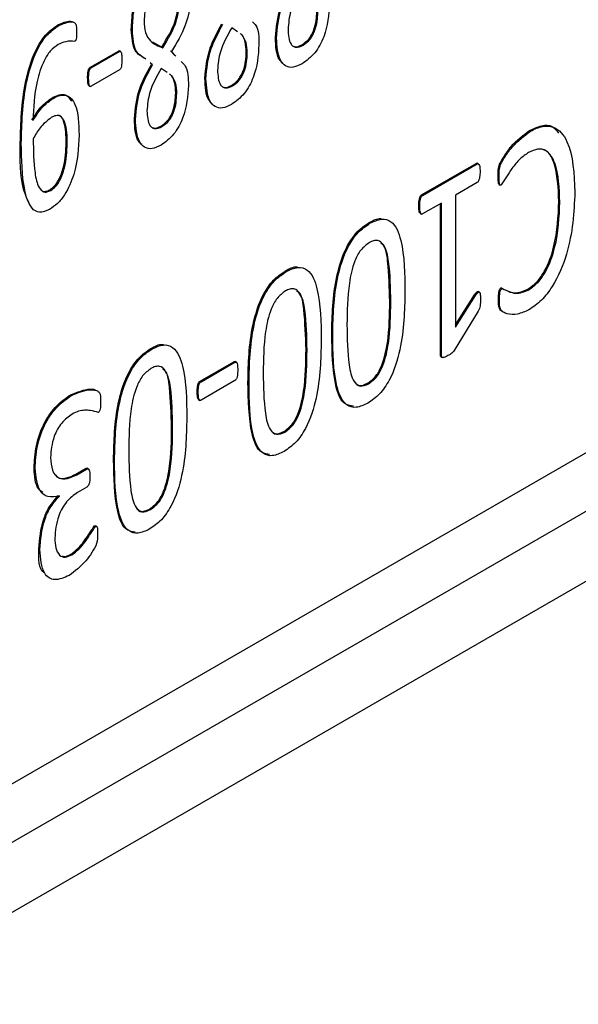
# Model space of a CAD drawing. Header units: inches. Extents: x 0 to 5766, y -2164 to 1330.
# Tile 7 of 210: x 438 to 454, y 909 to 936. Entities that reach past the tile are written whole.
import ezdxf

# ---------------------------------------------------------------- set-up
doc = ezdxf.new("R2010")
doc.units = ezdxf.units.IN
doc.header["$MEASUREMENT"] = 0

msp = doc.modelspace()

# ---------------------------------------------------------------- linework, layer by layer
at = {"color": 7, "linetype": 'Continuous', "lineweight": 25}
for p, q in [((703.445, 1066.575), (383.833, 882.112)), ((704.294, 1065.105), (384.681, 880.643)), ((387.368, 885.787), (542.932, 975.569)), ((439.037, 936.063), (439.009, 936.079)), ((441.093, 935.932), (441.064, 935.949)), ((444.034, 935.887), (443.869, 935.998)), ((441.658, 935.601), (441.913, 935.456)), ((445.122, 935.707), (445.093, 935.723)), ((445.834, 935.525), (445.863, 935.508)), ((439.909, 934.892), (440.702, 935.349)), ((439.938, 934.876), (440.73, 935.333)), ((440.73, 935.333), (440.702, 935.349)), ((440.767, 935.332), (440.732, 935.352)), ((441.913, 935.456), (441.942, 935.44)), ((442.16, 935.35), (442.28, 935.224)), ((442.188, 935.334), (442.308, 935.207)), ((444.278, 935.312), (444.306, 935.296)), ((441.654, 934.959), (441.587, 935.018)), ((439.938, 934.876), (439.909, 934.892)), ((440.73, 934.819), (439.938, 934.362)), ((442.063, 934.75), (441.898, 934.86)), ((439.871, 934.579), (439.843, 934.596)), ((443.15, 934.569), (443.122, 934.585)), ((439.877, 934.377), (439.912, 934.357)), ((442.307, 934.175), (442.335, 934.158)), ((443.863, 934.387), (443.892, 934.371)), ((438.878, 934.024), (438.85, 934.04)), ((441.179, 933.431), (441.151, 933.448)), ((441.892, 933.249), (441.92, 933.233)), ((452.223, 933.11), (452.195, 933.126)), ((437.989, 932.768), (437.96, 932.784)), ((439.245, 932.78), (439.274, 932.764)), ((449.178, 931.325), (450.703, 932.205)), ((450.731, 932.189), (450.703, 932.205)), ((450.768, 932.189), (450.733, 932.209)), ((449.206, 931.309), (450.731, 932.189)), ((450.731, 931.671), (450.122, 931.319)), ((451.343, 931.855), (451.315, 931.871)), ((438.783, 931.466), (438.812, 931.45)), ((451.343, 931.619), (451.378, 931.598)), ((449.206, 931.309), (449.178, 931.325)), ((450.122, 931.319), (450.122, 927.627)), ((453.042, 931.121), (453.014, 931.138)), ((449.125, 931.006), (449.096, 931.022)), ((449.734, 931.095), (449.206, 930.791)), ((449.706, 926.846), (449.706, 931.079)), ((449.734, 926.83), (449.734, 931.095)), ((447.734, 930.53), (447.706, 930.546)), ((449.139, 930.808), (449.174, 930.788)), ((445.393, 929.179), (445.365, 929.195)), ((450.795, 928.605), (450.76, 928.626)), ((451.424, 928.706), (451.396, 928.722)), ((452.18, 928.673), (452.151, 928.689)), ((448.288, 928.35), (448.316, 928.334)), ((450.122, 927.688), (450.658, 928.528)), ((450.122, 927.627), (450.686, 928.512)), ((450.686, 928.512), (450.658, 928.528)), ((451.355, 928.38), (451.326, 928.397)), ((450.758, 928.077), (450.086, 926.973)), ((446.694, 927.42), (446.666, 927.436)), ((441.636, 927.01), (441.607, 927.027)), ((445.947, 926.999), (445.975, 926.983)), ((449.734, 926.83), (449.706, 926.846)), ((449.72, 926.795), (449.755, 926.774)), ((442.986, 926.115), (443.929, 926.659)), ((443.014, 926.098), (443.957, 926.643)), ((443.957, 926.643), (443.929, 926.659)), ((444.002, 926.644), (443.967, 926.665)), ((443.014, 926.098), (442.986, 926.115)), ((443.957, 926.129), (443.014, 925.585)), ((444.354, 926.069), (444.325, 926.085)), ((447.67, 926.057), (447.698, 926.041)), ((439.401, 925.721), (439.372, 925.737)), ((442.935, 925.795), (442.907, 925.811)), ((442.943, 925.598), (442.979, 925.578)), ((442.19, 924.831), (442.218, 924.814)), ((445.329, 924.706), (445.357, 924.69)), ((438.375, 923.669), (438.346, 923.685)), ((439.51, 923.513), (439.787, 923.673)), ((439.815, 923.657), (439.787, 923.673)), ((439.863, 923.659), (439.827, 923.679)), ((440.596, 923.9), (440.568, 923.917)), ((439.538, 923.497), (439.51, 923.513)), ((439.538, 923.497), (439.815, 923.657)), ((439.818, 923.148), (439.563, 923.001)), ((439.058, 922.901), (439.046, 922.908)), ((439.058, 922.901), (439.058, 922.908)), ((441.572, 922.538), (441.6, 922.521)), ((440.06, 922.049), (440.032, 922.066)), ((440.096, 922.053), (440.061, 922.073)), ((438.509, 921.402), (438.481, 921.419)), ((439.404, 921.258), (439.375, 921.274))]:
    msp.add_line(p, q, dxfattribs=at)
for points, knots in [([(441.064, 935.949), (441.072, 936.126), (441.086, 936.48), (441.244, 937.03), (441.553, 937.511), (441.791, 937.673), (441.909, 937.754)], [0, 0, 0, 0, 0.2811671, 0.5610223, 0.7801761, 1, 1, 1, 1]), ([(441.093, 935.932), (441.1, 936.11), (441.114, 936.463), (441.272, 937.014), (441.581, 937.494), (441.819, 937.656), (441.938, 937.737)], [0, 0, 0, 0, 0.2811671, 0.5610223, 0.7801761, 1, 1, 1, 1]), ([(441.913, 937.22), (441.855, 937.183), (441.74, 937.107), (441.588, 936.912), (441.447, 936.587), (441.432, 936.354), (441.422, 936.19)], [0, 0, 0, 0, 0.187122, 0.373924, 0.561031, 1, 1, 1, 1]), ([(445.093, 935.723), (445.118, 936.005), (445.162, 936.511), (445.444, 937.024), (445.568, 937.251)], [0, 0, 0, 0, 0.559232, 1, 1, 1, 1]), ([(445.122, 935.707), (445.146, 935.989), (445.191, 936.494), (445.472, 937.008), (445.596, 937.234)], [0, 0, 0, 0, 0.559232, 1, 1, 1, 1]), ([(442.745, 936.999), (442.716, 936.688), (442.663, 936.131), (442.334, 935.578), (442.188, 935.334)], [0, 0, 0, 0, 0.558474, 1, 1, 1, 1]), ([(445.841, 937.135), (445.716, 936.912), (445.492, 936.512), (445.459, 936.124), (445.444, 935.953)], [0, 0, 0, 0, 0.559745, 1, 1, 1, 1]), ([(441.913, 935.456), (442.062, 935.701), (442.329, 936.139), (442.369, 936.574), (442.387, 936.765)], [0, 0, 0, 0, 0.5603381, 1, 1, 1, 1]), ([(441.942, 935.44), (442.091, 935.685), (442.357, 936.122), (442.397, 936.558), (442.415, 936.749)], [0, 0, 0, 0, 0.5603381, 1, 1, 1, 1]), ([(446.602, 936.655), (446.582, 936.358), (446.553, 935.913), (446.208, 935.263), (445.962, 935.082), (445.839, 934.992)], [0, 0, 0, 0, 0.500197, 0.75028, 1, 1, 1, 1]), ([(445.834, 935.525), (445.904, 935.574), (446.008, 935.647), (446.113, 935.813), (446.228, 936.076), (446.24, 936.284), (446.249, 936.45)], [0, 0, 0, 0, 0.249369, 0.375043, 0.501015, 1, 1, 1, 1]), ([(445.863, 935.508), (445.932, 935.557), (446.036, 935.631), (446.141, 935.797), (446.256, 936.06), (446.268, 936.268), (446.278, 936.434)], [0, 0, 0, 0, 0.249369, 0.375043, 0.501015, 1, 1, 1, 1]), ([(437.96, 932.784), (437.976, 933.336), (437.999, 934.161), (438.298, 935.234), (438.654, 935.826), (438.891, 935.995), (439.009, 936.079)], [0, 0, 0, 0, 0.501116, 0.750705, 0.875511, 1, 1, 1, 1]), ([(437.989, 932.768), (438.004, 933.319), (438.027, 934.145), (438.326, 935.218), (438.683, 935.81), (438.919, 935.979), (439.037, 936.063)], [0, 0, 0, 0, 0.501116, 0.750705, 0.875511, 1, 1, 1, 1]), ([(439.009, 936.079), (439.132, 936.135), (439.278, 936.201), (439.394, 936.175), (439.412, 936.171)], [0, 0, 0, 0, 0.847248, 1, 1, 1, 1]), ([(439.037, 936.063), (439.158, 936.113), (439.309, 936.176), (439.466, 936.159), (439.537, 936.081), (439.535, 935.972), (439.533, 935.899)], [0, 0, 0, 0, 0.499257, 0.624836, 0.749138, 1, 1, 1, 1]), ([(441.422, 936.19), (441.429, 936.076), (441.442, 935.848), (441.619, 935.57), (441.819, 935.489), (441.942, 935.44)], [0, 0, 0, 0, 0.279916, 0.559511, 1, 1, 1, 1]), ([(443.122, 934.585), (443.147, 934.868), (443.191, 935.373), (443.473, 935.887), (443.597, 936.113)], [0, 0, 0, 0, 0.559232, 1, 1, 1, 1]), ([(443.15, 934.569), (443.175, 934.851), (443.219, 935.357), (443.501, 935.87), (443.625, 936.097)], [0, 0, 0, 0, 0.559232, 1, 1, 1, 1]), ([(444.449, 936.165), (444.483, 936.135), (444.627, 936.007), (444.629, 935.73), (444.631, 935.518)], [0, 0, 0, 0, 0.236796, 1, 1, 1, 1]), ([(439.533, 935.899), (439.533, 935.853), (439.533, 935.783), (439.526, 935.704), (439.517, 935.665), (439.509, 935.646), (439.496, 935.628), (439.486, 935.621), (439.481, 935.618)], [0, 0, 0, 0, 0.500061, 0.750015, 0.812714, 0.874993, 0.937632, 1, 1, 1, 1]), ([(441.44, 935.137), (441.338, 935.199), (441.101, 935.346), (441.078, 935.729), (441.064, 935.949)], [0, 0, 0, 0, 0.427444, 1, 1, 1, 1]), ([(441.468, 935.121), (441.367, 935.183), (441.13, 935.329), (441.106, 935.713), (441.093, 935.932)], [0, 0, 0, 0, 0.427444, 1, 1, 1, 1]), ([(443.869, 935.998), (443.744, 935.774), (443.521, 935.374), (443.488, 934.986), (443.473, 934.815)], [0, 0, 0, 0, 0.559745, 1, 1, 1, 1]), ([(444.278, 935.312), (444.272, 935.412), (444.259, 935.613), (444.184, 935.788), (444.112, 935.833), (444.103, 935.839)], [0, 0, 0, 0, 0.465396, 0.930218, 1, 1, 1, 1]), ([(444.306, 935.296), (444.302, 935.399), (444.293, 935.605), (444.203, 935.738), (444.158, 935.804)], [0, 0, 0, 0, 0.500308, 1, 1, 1, 1]), ([(445.444, 935.953), (445.454, 935.797), (445.466, 935.603), (445.584, 935.476), (445.69, 935.434), (445.794, 935.479), (445.863, 935.508)], [0, 0, 0, 0, 0.499143, 0.625024, 0.750768, 1, 1, 1, 1]), ([(439.016, 935.529), (438.94, 935.474), (438.788, 935.364), (438.565, 934.983), (438.353, 934.296), (438.33, 933.761), (438.315, 933.403)], [0, 0, 0, 0, 0.124577, 0.249392, 0.499034, 1, 1, 1, 1]), ([(439.481, 935.618), (439.399, 935.624), (439.254, 935.635), (439.088, 935.562), (439.016, 935.529)], [0, 0, 0, 0, 0.560339, 1, 1, 1, 1]), ([(444.631, 935.518), (444.611, 935.221), (444.582, 934.775), (444.237, 934.125), (443.991, 933.945), (443.868, 933.854)], [0, 0, 0, 0, 0.500195, 0.750277, 1, 1, 1, 1]), ([(445.297, 935.008), (445.264, 935.04), (445.111, 935.188), (445.101, 935.488), (445.093, 935.723)], [0, 0, 0, 0, 0.215075, 1, 1, 1, 1]), ([(445.839, 934.992), (445.753, 934.951), (445.582, 934.868), (445.364, 934.915), (445.156, 935.157), (445.136, 935.48), (445.122, 935.707)], [0, 0, 0, 0, 0.186886, 0.373491, 0.560546, 1, 1, 1, 1]), ([(445.612, 935.479), (445.62, 935.475), (445.681, 935.45), (445.764, 935.49), (445.834, 935.525)], [0, 0, 0, 0, 0.145945, 1, 1, 1, 1]), ([(440.702, 935.349), (440.713, 935.353), (440.726, 935.358), (440.733, 935.35), (440.734, 935.348)], [0, 0, 0, 0, 0.834403, 1, 1, 1, 1]), ([(440.73, 935.333), (440.74, 935.335), (440.761, 935.341), (440.784, 935.311), (440.796, 935.234), (440.797, 935.162), (440.798, 935.114)], [0, 0, 0, 0, 0.125218, 0.249204, 0.500464, 1, 1, 1, 1]), ([(443.863, 934.387), (443.932, 934.436), (444.036, 934.51), (444.142, 934.676), (444.257, 934.938), (444.269, 935.146), (444.278, 935.312)], [0, 0, 0, 0, 0.249369, 0.375044, 0.501013, 1, 1, 1, 1]), ([(443.892, 934.371), (443.961, 934.42), (444.065, 934.493), (444.17, 934.66), (444.285, 934.922), (444.297, 935.13), (444.306, 935.296)], [0, 0, 0, 0, 0.249369, 0.375044, 0.501013, 1, 1, 1, 1]), ([(440.798, 935.114), (440.797, 935.066), (440.796, 934.993), (440.785, 934.903), (440.761, 934.847), (440.74, 934.828), (440.73, 934.819)], [0, 0, 0, 0, 0.499616, 0.750683, 0.874743, 1, 1, 1, 1]), ([(441.151, 933.448), (441.176, 933.73), (441.22, 934.235), (441.501, 934.749), (441.626, 934.975)], [0, 0, 0, 0, 0.55923, 1, 1, 1, 1]), ([(441.179, 933.431), (441.204, 933.714), (441.248, 934.219), (441.53, 934.733), (441.654, 934.959)], [0, 0, 0, 0, 0.55923, 1, 1, 1, 1]), ([(442.457, 935.051), (442.499, 935.014), (442.653, 934.881), (442.657, 934.59), (442.66, 934.38)], [0, 0, 0, 0, 0.276198, 1, 1, 1, 1]), ([(439.843, 934.596), (439.843, 934.644), (439.844, 934.716), (439.857, 934.806), (439.879, 934.863), (439.899, 934.882), (439.909, 934.892)], [0, 0, 0, 0, 0.499757, 0.750546, 0.875142, 1, 1, 1, 1]), ([(439.871, 934.579), (439.872, 934.628), (439.872, 934.7), (439.886, 934.79), (439.907, 934.847), (439.927, 934.866), (439.938, 934.876)], [0, 0, 0, 0, 0.499757, 0.750546, 0.875142, 1, 1, 1, 1]), ([(441.898, 934.86), (441.773, 934.636), (441.55, 934.236), (441.516, 933.848), (441.502, 933.677)], [0, 0, 0, 0, 0.559744, 1, 1, 1, 1]), ([(442.307, 934.175), (442.301, 934.275), (442.288, 934.475), (442.213, 934.65), (442.141, 934.695), (442.131, 934.701)], [0, 0, 0, 0, 0.465396, 0.930218, 1, 1, 1, 1]), ([(443.473, 934.815), (443.483, 934.66), (443.495, 934.465), (443.613, 934.339), (443.719, 934.296), (443.823, 934.341), (443.892, 934.371)], [0, 0, 0, 0, 0.499143, 0.625024, 0.750768, 1, 1, 1, 1]), ([(439.881, 934.375), (439.875, 934.381), (439.857, 934.4), (439.847, 934.479), (439.844, 934.549), (439.843, 934.596)], [0, 0, 0, 0, 0.138726, 0.425798, 1, 1, 1, 1]), ([(439.938, 934.362), (439.932, 934.359), (439.922, 934.354), (439.904, 934.358), (439.887, 934.386), (439.874, 934.461), (439.872, 934.532), (439.871, 934.579)], [0, 0, 0, 0, 0.062481, 0.125173, 0.249598, 0.499715, 1, 1, 1, 1]), ([(442.335, 934.158), (442.331, 934.262), (442.322, 934.468), (442.232, 934.6), (442.187, 934.666)], [0, 0, 0, 0, 0.500308, 1, 1, 1, 1]), ([(443.326, 933.87), (443.293, 933.902), (443.14, 934.05), (443.13, 934.35), (443.122, 934.585)], [0, 0, 0, 0, 0.215078, 1, 1, 1, 1]), ([(443.868, 933.854), (443.782, 933.813), (443.611, 933.73), (443.393, 933.778), (443.185, 934.019), (443.165, 934.342), (443.15, 934.569)], [0, 0, 0, 0, 0.186882, 0.373488, 0.560545, 1, 1, 1, 1]), ([(438.85, 934.04), (438.917, 934.074), (439.052, 934.14), (439.267, 934.14), (439.346, 934.016), (439.392, 933.943)], [0, 0, 0, 0, 0.293129, 0.585554, 1, 1, 1, 1]), ([(441.892, 933.249), (441.961, 933.298), (442.065, 933.372), (442.17, 933.538), (442.285, 933.801), (442.297, 934.009), (442.307, 934.175)], [0, 0, 0, 0, 0.249368, 0.375042, 0.501014, 1, 1, 1, 1]), ([(442.66, 934.38), (442.64, 934.083), (442.61, 933.638), (442.266, 932.988), (442.019, 932.807), (441.896, 932.717)], [0, 0, 0, 0, 0.500195, 0.750281, 1, 1, 1, 1]), ([(441.92, 933.233), (441.99, 933.282), (442.094, 933.356), (442.199, 933.522), (442.314, 933.784), (442.326, 933.992), (442.335, 934.158)], [0, 0, 0, 0, 0.249368, 0.375042, 0.501014, 1, 1, 1, 1]), ([(443.64, 934.341), (443.649, 934.338), (443.709, 934.312), (443.792, 934.353), (443.863, 934.387)], [0, 0, 0, 0, 0.145945, 1, 1, 1, 1]), ([(438.287, 933.42), (438.378, 933.565), (438.542, 933.824), (438.756, 933.974), (438.85, 934.04)], [0, 0, 0, 0, 0.560632, 1, 1, 1, 1]), ([(438.315, 933.403), (438.407, 933.548), (438.57, 933.807), (438.784, 933.958), (438.878, 934.024)], [0, 0, 0, 0, 0.560632, 1, 1, 1, 1]), ([(438.878, 934.024), (438.946, 934.058), (439.081, 934.126), (439.325, 934.115), (439.585, 933.779), (439.596, 933.313), (439.604, 933.002)], [0, 0, 0, 0, 0.125439, 0.250577, 0.499353, 1, 1, 1, 1]), ([(441.502, 933.677), (441.512, 933.522), (441.524, 933.328), (441.642, 933.201), (441.748, 933.159), (441.852, 933.203), (441.92, 933.233)], [0, 0, 0, 0, 0.499147, 0.625028, 0.750767, 1, 1, 1, 1]), ([(438.824, 933.487), (438.714, 933.4), (438.516, 933.244), (438.381, 932.998), (438.321, 932.889)], [0, 0, 0, 0, 0.557994, 1, 1, 1, 1]), ([(439.274, 932.764), (439.27, 932.97), (439.264, 933.279), (439.116, 933.531), (438.959, 933.554), (438.869, 933.509), (438.824, 933.487)], [0, 0, 0, 0, 0.501072, 0.749888, 0.8747038, 1, 1, 1, 1]), ([(439.245, 932.78), (439.239, 932.981), (439.231, 933.282), (439.107, 933.542), (439.012, 933.547), (438.996, 933.548)], [0, 0, 0, 0, 0.625588, 0.936235, 1, 1, 1, 1]), ([(441.355, 932.733), (441.322, 932.765), (441.169, 932.912), (441.159, 933.212), (441.151, 933.448)], [0, 0, 0, 0, 0.215075, 1, 1, 1, 1]), ([(441.896, 932.717), (441.811, 932.675), (441.64, 932.593), (441.422, 932.64), (441.214, 932.882), (441.194, 933.205), (441.179, 933.431)], [0, 0, 0, 0, 0.186882, 0.373491, 0.560546, 1, 1, 1, 1]), ([(441.669, 933.204), (441.678, 933.2), (441.738, 933.175), (441.821, 933.215), (441.892, 933.249)], [0, 0, 0, 0, 0.1459303, 1, 1, 1, 1]), ([(451.315, 931.871), (451.315, 931.962), (451.315, 932.143), (451.494, 932.432), (451.76, 932.803), (452.016, 932.993), (452.195, 933.126)], [0, 0, 0, 0, 0.18663, 0.373444, 0.561249, 1, 1, 1, 1]), ([(451.343, 931.855), (451.343, 931.946), (451.344, 932.127), (451.522, 932.416), (451.789, 932.786), (452.044, 932.976), (452.223, 933.11)], [0, 0, 0, 0, 0.18663, 0.373444, 0.561249, 1, 1, 1, 1]), ([(452.195, 933.126), (452.307, 933.178), (452.532, 933.283), (452.841, 933.28), (452.951, 933.124), (453.004, 933.049)], [0, 0, 0, 0, 0.342693, 0.685175, 1, 1, 1, 1]), ([(452.223, 933.11), (452.336, 933.164), (452.563, 933.271), (452.965, 933.237), (453.406, 932.688), (453.439, 931.916), (453.462, 931.401)], [0, 0, 0, 0, 0.125342, 0.250608, 0.499847, 1, 1, 1, 1]), ([(438.238, 931.033), (438.169, 931.177), (437.946, 931.652), (437.955, 932.32), (437.96, 932.784)], [0, 0, 0, 0, 0.305038, 1, 1, 1, 1]), ([(438.781, 930.919), (438.682, 930.877), (438.483, 930.794), (438.208, 930.99), (438.008, 931.644), (437.997, 932.318), (437.989, 932.768)], [0, 0, 0, 0, 0.124144, 0.248676, 0.498435, 1, 1, 1, 1]), ([(438.321, 932.889), (438.326, 932.565), (438.334, 932.08), (438.437, 931.573), (438.58, 931.411), (438.705, 931.398), (438.776, 931.433), (438.812, 931.45)], [0, 0, 0, 0, 0.5008404, 0.7507031, 0.8750134, 0.937513, 1, 1, 1, 1]), ([(439.604, 933.002), (439.587, 932.642), (439.562, 932.103), (439.268, 931.407), (439.007, 931.069), (438.856, 930.969), (438.781, 930.919)], [0, 0, 0, 0, 0.500084, 0.74952, 0.87469, 1, 1, 1, 1]), ([(438.783, 931.466), (438.83, 931.499), (438.924, 931.565), (439.072, 931.794), (439.22, 932.224), (439.235, 932.558), (439.245, 932.78)], [0, 0, 0, 0, 0.1248249, 0.2497437, 0.4993462, 1, 1, 1, 1]), ([(438.812, 931.45), (438.859, 931.483), (438.953, 931.549), (439.101, 931.778), (439.248, 932.208), (439.263, 932.541), (439.274, 932.764)], [0, 0, 0, 0, 0.1248249, 0.2497437, 0.4993462, 1, 1, 1, 1]), ([(452.169, 932.508), (452.086, 932.452), (451.919, 932.341), (451.713, 932.085), (451.556, 931.83), (451.453, 931.679), (451.402, 931.604)], [0, 0, 0, 0, 0.280291, 0.561195, 0.78221, 1, 1, 1, 1]), ([(453.042, 931.121), (453.028, 931.512), (453.008, 932.098), (452.72, 932.566), (452.428, 932.63), (452.255, 932.549), (452.169, 932.508)], [0, 0, 0, 0, 0.500631, 0.749867, 0.87489, 1, 1, 1, 1]), ([(453.014, 931.138), (452.998, 931.522), (452.974, 932.098), (452.71, 932.587), (452.506, 932.603), (452.451, 932.608)], [0, 0, 0, 0, 0.595204, 0.891524, 1, 1, 1, 1]), ([(450.703, 932.205), (450.714, 932.209), (450.727, 932.214), (450.734, 932.207), (450.735, 932.206)], [0, 0, 0, 0, 0.8499, 1, 1, 1, 1]), ([(450.731, 932.189), (450.741, 932.192), (450.763, 932.198), (450.787, 932.169), (450.81, 932.102), (450.811, 932.028), (450.812, 931.98)], [0, 0, 0, 0, 0.1235889, 0.2487277, 0.4988217, 1, 1, 1, 1]), ([(450.812, 931.98), (450.81, 931.929), (450.807, 931.852), (450.787, 931.757), (450.763, 931.699), (450.742, 931.68), (450.731, 931.671)], [0, 0, 0, 0, 0.50103, 0.751497, 0.876884, 1, 1, 1, 1]), ([(451.346, 931.617), (451.345, 931.618), (451.335, 931.62), (451.325, 931.657), (451.316, 931.74), (451.315, 931.819), (451.315, 931.871)], [0, 0, 0, 0, 0.015744, 0.155399, 0.436853, 1, 1, 1, 1]), ([(451.402, 931.604), (451.396, 931.601), (451.384, 931.595), (451.366, 931.603), (451.353, 931.638), (451.345, 931.726), (451.344, 931.803), (451.343, 931.855)], [0, 0, 0, 0, 0.0623592, 0.1251044, 0.2492423, 0.4994245, 1, 1, 1, 1]), ([(438.511, 931.501), (438.533, 931.473), (438.574, 931.421), (438.677, 931.416), (438.748, 931.449), (438.783, 931.466)], [0, 0, 0, 0, 0.3681865, 0.6841251, 1, 1, 1, 1]), ([(453.462, 931.401), (453.434, 930.835), (453.393, 929.987), (452.941, 928.89), (452.533, 928.354), (452.296, 928.191), (452.178, 928.109)], [0, 0, 0, 0, 0.500017, 0.749521, 0.874764, 1, 1, 1, 1]), ([(449.096, 931.022), (449.097, 931.072), (449.098, 931.147), (449.121, 931.241), (449.146, 931.298), (449.168, 931.316), (449.178, 931.325)], [0, 0, 0, 0, 0.5011889, 0.7512559, 0.8764238, 1, 1, 1, 1]), ([(449.125, 931.006), (449.125, 931.056), (449.127, 931.13), (449.15, 931.225), (449.175, 931.282), (449.196, 931.3), (449.206, 931.309)], [0, 0, 0, 0, 0.5011889, 0.7512559, 0.8764238, 1, 1, 1, 1]), ([(452.151, 928.689), (452.239, 928.752), (452.413, 928.878), (452.695, 929.298), (452.972, 930.104), (452.997, 930.724), (453.014, 931.138)], [0, 0, 0, 0, 0.124761, 0.24981, 0.499438, 1, 1, 1, 1]), ([(452.18, 928.673), (452.267, 928.736), (452.441, 928.861), (452.723, 929.282), (453, 930.088), (453.025, 930.708), (453.042, 931.121)], [0, 0, 0, 0, 0.124761, 0.24981, 0.499438, 1, 1, 1, 1]), ([(449.143, 930.808), (449.138, 930.811), (449.118, 930.825), (449.1, 930.901), (449.098, 930.974), (449.096, 931.022)], [0, 0, 0, 0, 0.111953, 0.407877, 1, 1, 1, 1]), ([(449.206, 930.791), (449.196, 930.788), (449.175, 930.782), (449.148, 930.81), (449.127, 930.882), (449.126, 930.956), (449.125, 931.006)], [0, 0, 0, 0, 0.123357, 0.248638, 0.499015, 1, 1, 1, 1]), ([(446.666, 927.436), (446.676, 927.959), (446.692, 928.74), (447.003, 929.776), (447.369, 930.316), (447.593, 930.47), (447.706, 930.546)], [0, 0, 0, 0, 0.501077, 0.750315, 0.875073, 1, 1, 1, 1]), ([(447.706, 930.546), (447.821, 930.611), (447.958, 930.688), (448.06, 930.654), (448.075, 930.649)], [0, 0, 0, 0, 0.845, 1, 1, 1, 1]), ([(447.734, 930.53), (447.844, 930.582), (448.066, 930.687), (448.425, 930.567), (448.699, 929.864), (448.707, 929.111), (448.713, 928.607)], [0, 0, 0, 0, 0.1248968, 0.2494968, 0.4985958, 1, 1, 1, 1]), ([(446.694, 927.42), (446.705, 927.942), (446.72, 928.724), (447.031, 929.76), (447.397, 930.3), (447.621, 930.453), (447.734, 930.53)], [0, 0, 0, 0, 0.501077, 0.750315, 0.875073, 1, 1, 1, 1]), ([(448.316, 928.334), (448.311, 928.717), (448.303, 929.29), (448.177, 929.887), (447.993, 930.06), (447.837, 930.051), (447.754, 930.009), (447.712, 929.988)], [0, 0, 0, 0, 0.501053, 0.750735, 0.874898, 0.937455, 1, 1, 1, 1]), ([(447.712, 929.988), (447.629, 929.926), (447.465, 929.803), (447.249, 929.369), (447.104, 928.644), (447.096, 928.075), (447.091, 927.695)], [0, 0, 0, 0, 0.123916, 0.248437, 0.498416, 1, 1, 1, 1]), ([(448.288, 928.35), (448.276, 928.722), (448.257, 929.279), (448.182, 929.877), (448.053, 929.967), (448.036, 929.978)], [0, 0, 0, 0, 0.636069, 0.953032, 1, 1, 1, 1]), ([(444.325, 926.085), (444.335, 926.608), (444.351, 927.389), (444.662, 928.425), (445.028, 928.965), (445.252, 929.119), (445.365, 929.195)], [0, 0, 0, 0, 0.501077, 0.750315, 0.875073, 1, 1, 1, 1]), ([(444.354, 926.069), (444.364, 926.591), (444.379, 927.373), (444.69, 928.409), (445.056, 928.949), (445.281, 929.102), (445.393, 929.179)], [0, 0, 0, 0, 0.501077, 0.750315, 0.875073, 1, 1, 1, 1]), ([(445.365, 929.195), (445.48, 929.26), (445.617, 929.337), (445.719, 929.303), (445.735, 929.298)], [0, 0, 0, 0, 0.845, 1, 1, 1, 1]), ([(445.393, 929.179), (445.504, 929.231), (445.725, 929.336), (446.084, 929.216), (446.358, 928.514), (446.366, 927.76), (446.372, 927.256)], [0, 0, 0, 0, 0.1248968, 0.2494968, 0.4985958, 1, 1, 1, 1]), ([(445.371, 928.637), (445.289, 928.575), (445.124, 928.452), (444.909, 928.018), (444.763, 927.293), (444.755, 926.724), (444.75, 926.344)], [0, 0, 0, 0, 0.123916, 0.248437, 0.498416, 1, 1, 1, 1]), ([(445.975, 926.983), (445.97, 927.366), (445.962, 927.939), (445.836, 928.536), (445.652, 928.709), (445.496, 928.7), (445.413, 928.658), (445.371, 928.637)], [0, 0, 0, 0, 0.501053, 0.750735, 0.874898, 0.937452, 1, 1, 1, 1]), ([(445.947, 926.999), (445.935, 927.371), (445.917, 927.928), (445.841, 928.526), (445.712, 928.616), (445.695, 928.627)], [0, 0, 0, 0, 0.636069, 0.953032, 1, 1, 1, 1]), ([(450.658, 928.528), (450.679, 928.561), (450.705, 928.6), (450.743, 928.625), (450.756, 928.628), (450.761, 928.624), (450.763, 928.623)], [0, 0, 0, 0, 0.673502, 0.802054, 0.928054, 1, 1, 1, 1]), ([(451.326, 928.397), (451.327, 928.449), (451.327, 928.529), (451.345, 928.629), (451.361, 928.681), (451.379, 928.709), (451.39, 928.718), (451.396, 928.722)], [0, 0, 0, 0, 0.500294, 0.750119, 0.874869, 0.937476, 1, 1, 1, 1]), ([(451.355, 928.38), (451.355, 928.433), (451.355, 928.513), (451.373, 928.613), (451.389, 928.665), (451.407, 928.693), (451.418, 928.702), (451.424, 928.706)], [0, 0, 0, 0, 0.500294, 0.750119, 0.874869, 0.937476, 1, 1, 1, 1]), ([(451.396, 928.722), (451.457, 928.696), (451.581, 928.644), (451.807, 928.55), (452.021, 928.636), (452.151, 928.689)], [0, 0, 0, 0, 0.279257, 0.561466, 1, 1, 1, 1]), ([(451.424, 928.706), (451.485, 928.68), (451.609, 928.627), (451.835, 928.533), (452.049, 928.62), (452.18, 928.673)], [0, 0, 0, 0, 0.279257, 0.561466, 1, 1, 1, 1]), ([(447.67, 926.057), (447.752, 926.119), (447.918, 926.242), (448.128, 926.678), (448.279, 927.402), (448.284, 927.971), (448.288, 928.35)], [0, 0, 0, 0, 0.1239632, 0.2485407, 0.4984194, 1, 1, 1, 1]), ([(448.713, 928.607), (448.702, 928.085), (448.686, 927.304), (448.375, 926.27), (448.012, 925.73), (447.787, 925.576), (447.675, 925.5)], [0, 0, 0, 0, 0.5011585, 0.7502924, 0.8750566, 1, 1, 1, 1]), ([(450.686, 928.512), (450.708, 928.545), (450.733, 928.584), (450.771, 928.609), (450.786, 928.611), (450.797, 928.605), (450.811, 928.582), (450.823, 928.513), (450.823, 928.443), (450.823, 928.397)], [0, 0, 0, 0, 0.2489451, 0.2964615, 0.3430346, 0.3905976, 0.437572, 0.6250098, 1, 1, 1, 1]), ([(450.823, 928.397), (450.824, 928.341), (450.824, 928.262), (450.797, 928.149), (450.771, 928.101), (450.758, 928.077)], [0, 0, 0, 0, 0.560339, 0.780125, 1, 1, 1, 1]), ([(451.51, 928.03), (451.483, 928.039), (451.421, 928.063), (451.323, 928.159), (451.325, 928.306), (451.326, 928.397)], [0, 0, 0, 0, 0.2171206, 0.5215051, 1, 1, 1, 1]), ([(452.178, 928.109), (452.069, 928.061), (451.852, 927.965), (451.612, 927.976), (451.459, 928.041), (451.351, 928.141), (451.353, 928.29), (451.355, 928.38)], [0, 0, 0, 0, 0.27983, 0.559762, 0.683376, 0.80648, 1, 1, 1, 1]), ([(447.698, 926.041), (447.781, 926.102), (447.946, 926.226), (448.156, 926.662), (448.307, 927.385), (448.312, 927.954), (448.316, 928.334)], [0, 0, 0, 0, 0.1239632, 0.2485407, 0.4984194, 1, 1, 1, 1]), ([(447.091, 927.695), (447.097, 927.311), (447.107, 926.736), (447.23, 926.143), (447.443, 925.936), (447.613, 926.006), (447.698, 926.041)], [0, 0, 0, 0, 0.501549, 0.751464, 0.875965, 1, 1, 1, 1]), ([(446.372, 927.256), (446.361, 926.734), (446.345, 925.953), (446.035, 924.919), (445.671, 924.379), (445.447, 924.225), (445.334, 924.149)], [0, 0, 0, 0, 0.5011585, 0.7502924, 0.8750566, 1, 1, 1, 1]), ([(447.272, 925.413), (447.198, 925.425), (446.937, 925.467), (446.686, 926.199), (446.674, 926.941), (446.666, 927.436)], [0, 0, 0, 0, 0.11729, 0.410237, 1, 1, 1, 1]), ([(447.675, 925.5), (447.564, 925.447), (447.343, 925.342), (446.983, 925.459), (446.707, 926.161), (446.7, 926.916), (446.694, 927.42)], [0, 0, 0, 0, 0.124903, 0.249543, 0.498599, 1, 1, 1, 1]), ([(440.568, 923.917), (440.578, 924.439), (440.593, 925.221), (440.904, 926.257), (441.27, 926.796), (441.495, 926.95), (441.607, 927.027)], [0, 0, 0, 0, 0.5010763, 0.750315, 0.8750714, 1, 1, 1, 1]), ([(440.596, 923.9), (440.606, 924.423), (440.621, 925.204), (440.933, 926.24), (441.298, 926.78), (441.523, 926.934), (441.636, 927.01)], [0, 0, 0, 0, 0.5010763, 0.750315, 0.8750714, 1, 1, 1, 1]), ([(441.607, 927.027), (441.723, 927.092), (441.859, 927.169), (441.961, 927.134), (441.977, 927.129)], [0, 0, 0, 0, 0.844998, 1, 1, 1, 1]), ([(441.636, 927.01), (441.746, 927.063), (441.967, 927.167), (442.326, 927.047), (442.6, 926.345), (442.609, 925.591), (442.614, 925.088)], [0, 0, 0, 0, 0.124895, 0.249495, 0.498595, 1, 1, 1, 1]), ([(445.329, 924.706), (445.412, 924.768), (445.577, 924.891), (445.787, 925.327), (445.938, 926.051), (445.943, 926.62), (445.947, 926.999)], [0, 0, 0, 0, 0.123966, 0.248541, 0.49842, 1, 1, 1, 1]), ([(445.357, 924.69), (445.44, 924.751), (445.605, 924.875), (445.816, 925.311), (445.966, 926.034), (445.972, 926.603), (445.975, 926.983)], [0, 0, 0, 0, 0.123966, 0.248541, 0.49842, 1, 1, 1, 1]), ([(450.086, 926.973), (450.072, 926.955), (450.044, 926.917), (449.984, 926.869), (449.941, 926.844), (449.915, 926.829)], [0, 0, 0, 0, 0.27864, 0.55887, 1, 1, 1, 1]), ([(449.723, 926.793), (449.723, 926.793), (449.714, 926.795), (449.708, 926.816), (449.707, 926.836), (449.706, 926.846)], [0, 0, 0, 0, 0.029116, 0.513821, 1, 1, 1, 1]), ([(449.915, 926.829), (449.876, 926.807), (449.828, 926.78), (449.774, 926.772), (449.748, 926.773), (449.736, 926.798), (449.735, 926.819), (449.734, 926.83)], [0, 0, 0, 0, 0.500184, 0.625009, 0.750267, 0.874944, 1, 1, 1, 1]), ([(441.613, 926.468), (441.531, 926.407), (441.366, 926.283), (441.151, 925.849), (441.006, 925.124), (440.998, 924.555), (440.993, 924.175)], [0, 0, 0, 0, 0.123916, 0.248439, 0.498417, 1, 1, 1, 1]), ([(442.218, 924.814), (442.213, 925.197), (442.205, 925.77), (442.079, 926.367), (441.895, 926.541), (441.739, 926.531), (441.655, 926.489), (441.613, 926.468)], [0, 0, 0, 0, 0.501054, 0.750737, 0.874898, 0.937455, 1, 1, 1, 1]), ([(442.19, 924.831), (442.177, 925.202), (442.159, 925.759), (442.084, 926.357), (441.954, 926.447), (441.938, 926.459)], [0, 0, 0, 0, 0.63607, 0.953034, 1, 1, 1, 1]), ([(443.929, 926.659), (443.94, 926.664), (443.956, 926.671), (443.966, 926.662), (443.969, 926.66)], [0, 0, 0, 0, 0.716304, 1, 1, 1, 1]), ([(443.957, 926.643), (443.968, 926.647), (443.99, 926.654), (444.019, 926.631), (444.036, 926.554), (444.037, 926.481), (444.038, 926.432)], [0, 0, 0, 0, 0.1262545, 0.248867, 0.5003886, 1, 1, 1, 1]), ([(444.038, 926.432), (444.037, 926.382), (444.036, 926.307), (444.019, 926.212), (443.989, 926.155), (443.968, 926.138), (443.957, 926.129)], [0, 0, 0, 0, 0.499681, 0.751003, 0.873742, 1, 1, 1, 1]), ([(444.75, 926.344), (444.756, 925.96), (444.766, 925.385), (444.889, 924.792), (445.102, 924.585), (445.272, 924.655), (445.357, 924.69)], [0, 0, 0, 0, 0.501549, 0.751464, 0.875965, 1, 1, 1, 1]), ([(439.372, 925.737), (439.558, 925.81), (439.789, 925.903), (440.006, 925.893), (440.046, 925.871), (440.052, 925.867)], [0, 0, 0, 0, 0.77063, 0.965019, 1, 1, 1, 1]), ([(439.401, 925.721), (439.589, 925.799), (439.826, 925.898), (440.062, 925.865), (440.213, 925.807), (440.208, 925.631), (440.204, 925.513)], [0, 0, 0, 0, 0.499395, 0.625366, 0.750512, 1, 1, 1, 1]), ([(442.907, 925.811), (442.907, 925.861), (442.909, 925.936), (442.925, 926.031), (442.953, 926.088), (442.975, 926.106), (442.986, 926.115)], [0, 0, 0, 0, 0.4996574, 0.7505508, 0.8742081, 1, 1, 1, 1]), ([(442.935, 925.795), (442.936, 925.845), (442.937, 925.92), (442.953, 926.015), (442.982, 926.072), (443.003, 926.089), (443.014, 926.098)], [0, 0, 0, 0, 0.4996574, 0.7505508, 0.8742081, 1, 1, 1, 1]), ([(444.931, 924.062), (444.857, 924.074), (444.596, 924.116), (444.345, 924.848), (444.333, 925.59), (444.325, 926.085)], [0, 0, 0, 0, 0.117292, 0.410238, 1, 1, 1, 1]), ([(445.334, 924.149), (445.224, 924.096), (445.002, 923.991), (444.642, 924.109), (444.366, 924.81), (444.359, 925.565), (444.354, 926.069)], [0, 0, 0, 0, 0.124903, 0.249543, 0.498599, 1, 1, 1, 1]), ([(447.318, 926.08), (447.352, 926.043), (447.435, 925.953), (447.583, 926.019), (447.67, 926.057)], [0, 0, 0, 0, 0.408947, 1, 1, 1, 1]), ([(438.346, 923.685), (438.357, 923.889), (438.378, 924.297), (438.597, 924.933), (438.967, 925.459), (439.237, 925.644), (439.372, 925.737)], [0, 0, 0, 0, 0.280865, 0.5604, 0.77996, 1, 1, 1, 1]), ([(438.375, 923.669), (438.385, 923.873), (438.407, 924.281), (438.625, 924.917), (438.995, 925.443), (439.265, 925.628), (439.401, 925.721)], [0, 0, 0, 0, 0.280865, 0.5604, 0.77996, 1, 1, 1, 1]), ([(442.947, 925.597), (442.946, 925.597), (442.94, 925.599), (442.927, 925.622), (442.909, 925.689), (442.907, 925.762), (442.907, 925.811)], [0, 0, 0, 0, 0.026311, 0.101105, 0.400756, 1, 1, 1, 1]), ([(443.014, 925.585), (443.008, 925.582), (442.998, 925.576), (442.983, 925.576), (442.971, 925.581), (442.955, 925.604), (442.938, 925.673), (442.936, 925.746), (442.935, 925.795)], [0, 0, 0, 0, 0.062645, 0.125088, 0.187893, 0.250275, 0.5002, 1, 1, 1, 1]), ([(440.204, 925.513), (440.204, 925.468), (440.203, 925.4), (440.192, 925.317), (440.171, 925.264), (440.152, 925.246), (440.143, 925.237)], [0, 0, 0, 0, 0.499823, 0.750532, 0.875152, 1, 1, 1, 1]), ([(439.412, 925.195), (439.31, 925.121), (439.105, 924.975), (438.843, 924.49), (438.821, 924.173), (438.808, 923.979)], [0, 0, 0, 0, 0.27977, 0.559416, 1, 1, 1, 1]), ([(440.143, 925.237), (440.069, 925.259), (439.947, 925.295), (439.761, 925.304), (439.593, 925.287), (439.472, 925.226), (439.412, 925.195)], [0, 0, 0, 0, 0.33922, 0.559689, 0.779844, 1, 1, 1, 1]), ([(442.614, 925.088), (442.604, 924.566), (442.588, 923.784), (442.277, 922.751), (441.914, 922.21), (441.689, 922.057), (441.577, 921.98)], [0, 0, 0, 0, 0.501158, 0.750293, 0.875057, 1, 1, 1, 1]), ([(441.572, 922.538), (441.654, 922.599), (441.82, 922.722), (442.03, 923.158), (442.18, 923.882), (442.186, 924.451), (442.19, 924.831)], [0, 0, 0, 0, 0.123966, 0.248541, 0.49842, 1, 1, 1, 1]), ([(441.6, 922.521), (441.682, 922.583), (441.848, 922.706), (442.058, 923.142), (442.209, 923.866), (442.214, 924.435), (442.218, 924.814)], [0, 0, 0, 0, 0.123966, 0.248541, 0.49842, 1, 1, 1, 1]), ([(444.977, 924.729), (445.011, 924.692), (445.094, 924.602), (445.242, 924.668), (445.329, 924.706)], [0, 0, 0, 0, 0.408947, 1, 1, 1, 1]), ([(438.808, 923.979), (438.816, 923.853), (438.834, 923.602), (439.01, 923.382), (439.272, 923.366), (439.449, 923.453), (439.538, 923.497)], [0, 0, 0, 0, 0.2804755, 0.5594935, 0.7794598, 1, 1, 1, 1]), ([(440.993, 924.175), (440.999, 923.791), (441.008, 923.217), (441.131, 922.623), (441.344, 922.416), (441.515, 922.486), (441.6, 922.521)], [0, 0, 0, 0, 0.501549, 0.751464, 0.875965, 1, 1, 1, 1]), ([(438.588, 923.003), (438.545, 923.035), (438.374, 923.16), (438.358, 923.46), (438.346, 923.685)], [0, 0, 0, 0, 0.248665, 1, 1, 1, 1]), ([(439.058, 922.908), (438.941, 922.886), (438.705, 922.842), (438.429, 923.111), (438.395, 923.458), (438.375, 923.669)], [0, 0, 0, 0, 0.279122, 0.559842, 1, 1, 1, 1]), ([(439.787, 923.673), (439.799, 923.678), (439.816, 923.686), (439.826, 923.677), (439.829, 923.675)], [0, 0, 0, 0, 0.691625, 1, 1, 1, 1]), ([(439.815, 923.657), (439.827, 923.661), (439.849, 923.67), (439.88, 923.646), (439.906, 923.576), (439.908, 923.499), (439.909, 923.448)], [0, 0, 0, 0, 0.124422, 0.249358, 0.499431, 1, 1, 1, 1]), ([(441.174, 921.894), (441.099, 921.906), (440.838, 921.947), (440.588, 922.679), (440.576, 923.421), (440.568, 923.917)], [0, 0, 0, 0, 0.11729, 0.410237, 1, 1, 1, 1]), ([(441.577, 921.98), (441.466, 921.927), (441.245, 921.822), (440.884, 921.94), (440.609, 922.642), (440.601, 923.396), (440.596, 923.9)], [0, 0, 0, 0, 0.124903, 0.249542, 0.498598, 1, 1, 1, 1]), ([(438.953, 923.498), (438.972, 923.47), (439.035, 923.377), (439.247, 923.388), (439.422, 923.471), (439.51, 923.513)], [0, 0, 0, 0, 0.18002, 0.589476, 1, 1, 1, 1]), ([(439.909, 923.448), (439.908, 923.398), (439.907, 923.324), (439.881, 923.227), (439.851, 923.172), (439.829, 923.156), (439.818, 923.148)], [0, 0, 0, 0, 0.500767, 0.750386, 0.87536, 1, 1, 1, 1]), ([(438.481, 921.419), (438.501, 921.701), (438.529, 922.094), (438.777, 922.642), (438.946, 922.825), (439.03, 922.917)], [0, 0, 0, 0, 0.55926, 0.780304, 1, 1, 1, 1]), ([(438.509, 921.402), (438.529, 921.684), (438.557, 922.078), (438.805, 922.626), (438.974, 922.809), (439.058, 922.901)], [0, 0, 0, 0, 0.55926, 0.780304, 1, 1, 1, 1]), ([(439.563, 923.001), (439.456, 922.924), (439.241, 922.77), (438.967, 922.262), (438.941, 921.928), (438.925, 921.725)], [0, 0, 0, 0, 0.279901, 0.559688, 1, 1, 1, 1]), ([(441.219, 922.56), (441.254, 922.523), (441.337, 922.434), (441.484, 922.499), (441.572, 922.538)], [0, 0, 0, 0, 0.408947, 1, 1, 1, 1]), ([(439.375, 921.274), (439.461, 921.34), (439.603, 921.448), (439.771, 921.673), (439.901, 921.87), (439.988, 922.001), (440.032, 922.066)], [0, 0, 0, 0, 0.338591, 0.559719, 0.78091, 1, 1, 1, 1]), ([(439.404, 921.258), (439.49, 921.324), (439.632, 921.432), (439.8, 921.656), (439.929, 921.853), (440.016, 921.984), (440.06, 922.049)], [0, 0, 0, 0, 0.338591, 0.559719, 0.78091, 1, 1, 1, 1]), ([(440.032, 922.066), (440.037, 922.068), (440.047, 922.073), (440.059, 922.075), (440.063, 922.071), (440.064, 922.07)], [0, 0, 0, 0, 0.443377, 0.885915, 1, 1, 1, 1]), ([(440.06, 922.049), (440.065, 922.052), (440.076, 922.057), (440.091, 922.058), (440.101, 922.049), (440.113, 922.022), (440.123, 921.948), (440.123, 921.875), (440.123, 921.826)], [0, 0, 0, 0, 0.0625117, 0.1249051, 0.1875602, 0.2501339, 0.4998971, 1, 1, 1, 1]), ([(440.123, 921.826), (440.122, 921.744), (440.121, 921.58), (439.963, 921.315), (439.722, 920.977), (439.489, 920.803), (439.327, 920.681)], [0, 0, 0, 0, 0.186732, 0.372994, 0.560851, 1, 1, 1, 1]), ([(438.925, 921.725), (438.931, 921.631), (438.941, 921.443), (439.034, 921.241), (439.204, 921.167), (439.337, 921.228), (439.404, 921.258)], [0, 0, 0, 0, 0.280991, 0.561005, 0.780588, 1, 1, 1, 1]), ([(438.634, 920.75), (438.627, 920.754), (438.47, 920.851), (438.476, 921.141), (438.481, 921.419)], [0, 0, 0, 0, 0.041195, 1, 1, 1, 1]), ([(439.327, 920.681), (439.186, 920.62), (438.906, 920.497), (438.551, 920.754), (438.525, 921.156), (438.509, 921.402)], [0, 0, 0, 0, 0.279893, 0.55928, 1, 1, 1, 1]), ([(439.128, 921.23), (439.145, 921.221), (439.212, 921.188), (439.306, 921.238), (439.375, 921.274)], [0, 0, 0, 0, 0.267327, 1, 1, 1, 1])]:
    msp.add_open_spline(points, degree=3, knots=knots, dxfattribs=at)

doc.saveas('drawing.dxf')
